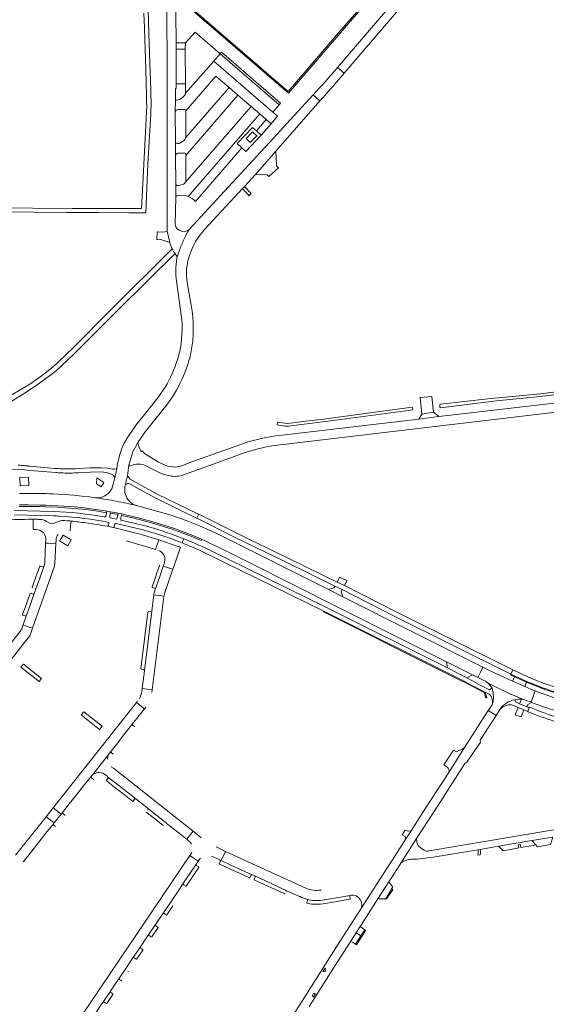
# Model space of a CAD drawing. Header units: metres. Extents: x 166325 to 190320, y 381923 to 404576.
# Tile 41 of 256: x 171835 to 172106, y 383947 to 384455. Entities that reach past the tile are written whole.
import ezdxf

# ---------------------------------------------------------------- set-up
doc = ezdxf.new("R2010")
doc.units = ezdxf.units.M
for name, color, linetype, lineweight in [('B-WE-OG-WATER_BEEK-GV', 8, 'Continuous', 18), ('B-WE-VH-VERHARDING_ASFALT-GV', 8, 'Continuous', 18), ('B-WE-VH-VERHARDING_BETON-GV', 8, 'Continuous', 18), ('B-WE-VH-VERHARDING_BETONSTRAATSTEEN-GV', 8, 'Continuous', 18), ('B-WE-VH-VERHARDING_STRAATBAKSTEEN-GV', 8, 'Continuous', 18)]:
    doc.layers.add(name, color=color, linetype=linetype, lineweight=lineweight)

msp = doc.modelspace()

# ---------------------------------------------------------------- linework, layer by layer
at = {"layer": 'B-WE-OG-WATER_BEEK-GV', "flags": 128}
for points in [[(172051.835, 384256.808), (172051.529, 384256.574), (172051.477, 384256.157), (172051.556, 384255.1), (172051.913, 384254.917), (172080.752, 384258.403), (172101.495, 384260.543), (172122.848, 384262.952), (172125.264, 384263.171), (172125.687, 384263.357), (172125.837, 384264.166), (172125.732, 384264.603), (172125.315, 384264.822), (172118.362, 384263.967), (172103.516, 384262.143), (172076.383, 384259.457)], [(171967.874, 384247.438), (171967.671, 384246.036), (171971.772, 384245.322), (171973.457, 384245.433), (172000.51, 384248.738), (172036.584, 384253.591), (172037.385, 384253.885), (172037.557, 384254.259), (172037.513, 384254.87), (172037.247, 384255.1), (172005.451, 384250.837), (171990.326, 384248.895), (171982.519, 384247.952), (171975.718, 384247.044), (171972.808, 384246.823)]]:
    msp.add_lwpolyline(points, close=True, dxfattribs=at)
at = {"layer": 'B-WE-VH-VERHARDING_ASFALT-GV', "flags": 128}
for points in [[(171998.685, 384430.539), (172002.218, 384427.63), (172050.026, 384483.672), (172065.456, 384501.618), (172061.955, 384504.629), (172048.415, 384488.671), (171998.71, 384430.568), (171998.698, 384430.553)], [(171997.417, 384162.81), (172001.177, 384160.951), (172027.624, 384147.507), (172088.131, 384117.327), (172089.2, 384119.471), (172028.701, 384149.647), (172002.353, 384163.04), (171998.628, 384164.876), (171991.621, 384168.306), (171972.232, 384177.795), (171953.091, 384187.089), (171947.09, 384190.003), (171927.197, 384199.927), (171926.131, 384197.79), (171946.035, 384187.86), (171971.185, 384175.648)]]:
    msp.add_lwpolyline(points, close=True, dxfattribs=at)
for points in [[(171819.801, 384472.322), (171819.675, 384454.565), (171819.561, 384439.73), (171819.435, 384418.408), (171819.331, 384398.261), (171819.212, 384382.07), (171818.954, 384363.989), (171818.791, 384356.142), (171842.144, 384355.907), (171859.12, 384355.76), (171875.315, 384355.657), (171891.134, 384355.578), (171899.806, 384355.535), (171901.004, 384380.808), (171901.883, 384398.004), (171902.383, 384406.414), (171902.483, 384408.678), (171902.559, 384411.028), (171902.386, 384418.306), (171902.245, 384424.197), (171901.946, 384432.649), (171901.443, 384448.237), (171901.046, 384460.476)], [(171898.865, 384458.71), (171899.126, 384451.068), (171899.356, 384445.124), (171899.537, 384439.738), (171899.851, 384430.302), (171900.105, 384422.064), (171900.264, 384416.968), (171900.304, 384413.182), (171900.319, 384410.363), (171900.217, 384407.607), (171899.828, 384400.563), (171898.331, 384370.585), (171897.635, 384357.738), (171880.928, 384357.745), (171861.869, 384357.683), (171820.992, 384358.149)], [(171936.083, 384426.13), (171942.888, 384420.24), (171947.424, 384416.313), (171954.23, 384410.423), (171958.625, 384406.669), (171962.029, 384403.723), (171964.511, 384401.559), (171967.841, 384405.377), (171965.386, 384407.504), (171934.884, 384433.93), (171920.36, 384417.333)], [(171920.497, 384408.338), (171920.497, 384408.122), (171936.083, 384426.13)], [(172002.178, 384427.583), (172002.218, 384427.63), (171998.685, 384430.539)], [(171920.059, 384386.288), (171920.324, 384386.18), (171920.437, 384385.918), (171920.449, 384385.146), (171947.424, 384416.313), (171942.888, 384420.24), (171920.404, 384394.262), (171919.962, 384393.356), (171919.234, 384392.657), (171917.951, 384391.863)], [(171920.057, 384416.357), (171919.684, 384415.938), (171918.756, 384415.093)], [(171956.406, 384375.288), (171966.914, 384387.308), (171989.733, 384413.412), (171986.132, 384416.419), (171976.434, 384405.81), (171972.421, 384401.409), (171967.621, 384396.121), (171942.571, 384369.029), (171922.209, 384346.95)], [(171986.186, 384416.478), (171986.132, 384416.419), (171989.733, 384413.412)], [(171915.107, 384414.218), (171915.101, 384407.447)], [(171916.417, 384364.605), (171920.138, 384364.512), (171921.702, 384364.009), (171958.625, 384406.669), (171954.23, 384410.423), (171920.251, 384371.165)], [(171916.573, 384408.888), (171919.997, 384408.843)], [(171915.599, 384391.438), (171915.313, 384391.772), (171915.232, 384392.205), (171915.216, 384384.969)], [(171916.538, 384386.278), (171920.059, 384386.288)], [(171930.399, 384347.032), (171949.744, 384368.05), (171950.776, 384369.171), (171956.406, 384375.288)], [(171919.364, 384370.398), (171917.101, 384369.683), (171916.512, 384369.592), (171915.921, 384369.664), (171915.538, 384369.908), (171915.313, 384370.302)], [(171915.313, 384370.302), (171915.323, 384363.547)], [(171915.701, 384320.243), (171917.838, 384305.219)], [(171923.206, 384307.891), (171921.223, 384319.633)], [(171889.127, 384213.968), (171889.283, 384214.834), (171890.481, 384219.766), (171891.079, 384225.255), (171893.234, 384232.033), (171895.796, 384237.013), (171899.524, 384242.523), (171908.669, 384253.845)], [(171904.145, 384257.55), (171894.833, 384246.021), (171890.766, 384240.103)], [(171852.83, 384223.589), (171840.115, 384224.689), (171839.837, 384224.725), (171839.558, 384224.76), (171839.279, 384224.794), (171839, 384224.826), (171838.442, 384224.887), (171838.163, 384224.916), (171837.883, 384224.944), (171837.604, 384224.97), (171837.324, 384224.995), (171837.045, 384225.019), (171836.765, 384225.042), (171836.485, 384225.064), (171836.205, 384225.084), (171835.925, 384225.104), (171835.645, 384225.122), (171835.084, 384225.154), (171834.804, 384225.168), (171834.523, 384225.181), (171834.243, 384225.193), (171833.962, 384225.204)], [(171839.981, 384222.551), (171853.445, 384221.425), (171853.664, 384221.407), (171853.782, 384221.398)], [(171854.428, 384223.466), (171854.22, 384223.48), (171854.013, 384223.495)], [(171883.898, 384218.709), (171884.931, 384223.446), (171883.743, 384223.127), (171882.66, 384223.212), (171881.829, 384223.354), (171879.947, 384223.677), (171876.91, 384223.939), (171871.143, 384223.799), (171865.261, 384223.436)], [(171884.931, 384223.446), (171883.898, 384218.709), (171882.685, 384214.148)], [(171864.919, 384221.288), (171871.262, 384221.666), (171876.928, 384221.792), (171879.539, 384221.508), (171882.052, 384220.668)], [(171904.694, 384208.357), (171926.052, 384197.829), (171926.131, 384197.79), (171927.197, 384199.927), (171927.118, 384199.966), (171905.668, 384210.267), (171891.726, 384218.017), (171890.481, 384219.766), (171889.283, 384214.834)], [(171891.829, 384215.417), (171904.694, 384208.357)], [(171834.734, 384204.706), (171836.247, 384204.733), (171839.232, 384204.693), (171845.339, 384204.61), (171848.259, 384204.512), (171854.426, 384204.306), (171860.641, 384203.908), (171867.184, 384203.292), (171870.318, 384202.895), (171874.224, 384202.4), (171879.765, 384201.505), (171881.699, 384201.193), (171884.903, 384200.589), (171885.431, 384200.493), (171885.542, 384200.473), (171886.894, 384200.227), (171887.483, 384200.082), (171889.922, 384199.484)], [(171905.419, 384201.556), (171895.233, 384204.346), (171895.143, 384204.371), (171895.054, 384204.397)], [(171832.165, 384199.567), (171852.215, 384199.068)], [(171852.287, 384201.367), (171832.213, 384201.867)], [(171881.251, 384198.577), (171881.561, 384200.385), (171881.699, 384201.193), (171879.765, 384201.505), (171879.611, 384200.7), (171879.274, 384198.926)], [(171884.524, 384197.407), (171881.63, 384198.053)], [(171895.306, 384194.931), (171887.041, 384196.902), (171887.072, 384198.105), (171887.333, 384199.363), (171887.483, 384200.082), (171886.894, 384200.227), (171885.542, 384200.473), (171885.406, 384199.751), (171885.05, 384197.856)], [(171879.95, 384193.649), (171883.913, 384192.89)], [(171880.869, 384195.701), (171880.579, 384194.14), (171880.561, 384194.046)], [(171883.511, 384193.503), (171883.528, 384193.592), (171883.703, 384194.503)], [(171884.641, 384195.11), (171894.783, 384192.691)], [(171916.929, 384191.711), (171922.437, 384189.609), (171923.214, 384189.312), (171928.67, 384186.98), (171941.174, 384180.977), (171953.503, 384174.716), (172000, 384151.454), (172032.173, 384135.244), (172055.024, 384123.73), (172068.365, 384117.027), (172071.162, 384115.61), (172072.525, 384118.365), (172073.782, 384120.907), (172001.597, 384157.286), (171994.177, 384161.02), (171939.259, 384188.64), (171933.027, 384191.494), (171926.745, 384194.238)], [(171917.304, 384185.611), (171918.603, 384185.099), (171919.452, 384187.238)], [(171919.452, 384187.238), (171918.603, 384185.099)], [(172078.482, 384110.199), (172077.159, 384109.3), (172070.604, 384112.567), (172070.664, 384112.677), (172065.554, 384115.471), (172055.471, 384120.518), (171992.428, 384152.036), (171932.287, 384181.683), (171928.175, 384183.522)], [(171927.222, 384181.429), (171931.289, 384179.532), (171991.75, 384149.837)], [(171991.75, 384149.837), (172063.393, 384113.979), (172068.347, 384111.299), (172074.86, 384107.981), (172077.014, 384106.936)], [(172095.357, 384110.93), (172089.06, 384113.737), (172077.543, 384119.012), (172073.782, 384120.907), (172072.525, 384118.365), (172071.162, 384115.61), (172074.626, 384113.854)], [(172104.638, 384112.834), (172101.112, 384114.256), (172097.31, 384115.79), (172092.578, 384117.938), (172089.2, 384119.471), (172088.131, 384117.327), (172096.413, 384113.564), (172103.784, 384110.591)], [(172095.263, 384104.035), (172096.07, 384103.747), (172096.802, 384103.485), (172097.582, 384103.191), (172098.668, 384102.781), (172099.774, 384105.832), (172100.811, 384108.692), (172098.441, 384109.645), (172095.357, 384110.93)], [(172183.713, 384092.74), (172183.275, 384092.789), (172173.141, 384093.941), (172172.682, 384093.994), (172158.934, 384095.568), (172151.058, 384096.47), (172150.638, 384096.518), (172147.367, 384096.893), (172141.754, 384097.685), (172136.35, 384098.586), (172136.163, 384098.617), (172128.334, 384100.167), (172127.819, 384100.28), (172119.453, 384102.278), (172116.488, 384103.091), (172115.885, 384103.281), (172113.026, 384104.184), (172109.611, 384105.417), (172102.953, 384107.831), (172100.811, 384108.692), (172099.774, 384105.832), (172098.668, 384102.781), (172098.842, 384102.715)], [(172078.542, 384101.545), (172076.571, 384098.472), (172080.585, 384096.048), (172082.533, 384099.066)], [(172088.58, 384101.506), (172090.802, 384100.585), (172091.918, 384100.122), (172094.873, 384098.897), (172096.985, 384098.021), (172097.692, 384100.006)], [(172090.218, 384104.083), (172091.926, 384104.354), (172093.107, 384104.337), (172093.655, 384104.329), (172095.263, 384104.035)], [(172096.437, 384100.491), (172092.659, 384102.006), (172091.924, 384102.411), (172090.667, 384103.102), (172090.218, 384104.083)], [(172101.229, 384098.906), (172097.798, 384100.27), (172097.692, 384100.006), (172096.985, 384098.021), (172096.944, 384097.921), (172100.209, 384096.699)], [(171996.433, 383964.997), (172000, 383970.619), (172005.674, 383979.494), (172008.434, 383983.811), (172010.431, 383986.936), (172011.476, 383988.57), (172018.419, 383999.432), (172018.575, 383999.674), (172018.784, 383999.999), (172019.584, 384001.241), (172025.303, 384010.123), (172026.173, 384011.474), (172026.245, 384011.586), (172030.959, 384018.874), (172031.496, 384019.704), (172039.56, 384032.49), (172052.028, 384051.806), (172064.496, 384071.121), (172065.535, 384071.806), (172072.451, 384082.225), (172072.333, 384083.263), (172080.585, 384096.048), (172076.571, 384098.472), (172064.343, 384079.401), (172056.172, 384066.602), (172055.774, 384065.977), (172044.207, 384048.176), (172036.707, 384036.456), (172034.031, 384032.275), (172027.109, 384021.459), (172023.215, 384015.374), (172022.699, 384014.567), (172014.668, 384002.03), (172010.653, 383995.762), (172000, 383979.185), (171979.783, 383947.447), (171966.133, 383926.018)], [(172056.172, 384066.602), (172064.343, 384079.401), (172062.922, 384078.422), (172061.443, 384077.855), (172060.148, 384077.261), (172058.537, 384078.048), (172053.639, 384070.495), (172055.108, 384069.488)], [(172055.108, 384069.488), (172055.327, 384069.338)], [(171984.205, 383945.723), (171996.433, 383964.997)]]:
    msp.add_lwpolyline(points, dxfattribs=at)
at = {"layer": 'B-WE-VH-VERHARDING_ASFALT-GV'}
for points in [[(171998.685, 384430.539, -0.0121258), (171986.186, 384416.478)], [(171989.733, 384413.412, 0.0102903), (172002.178, 384427.583)], [(171920.36, 384417.333, -0.1434828), (171920.057, 384416.357)], [(171915.598, 384413.711, -0.3515469), (171915.107, 384414.218)], [(171918.756, 384415.093, -0.1683959), (171915.598, 384413.711)], [(171915.101, 384407.447, -0.4150365), (171916.573, 384408.888)], [(171919.997, 384408.843, -0.4089504), (171920.497, 384408.338)], [(171917.951, 384391.863, -0.2615444), (171915.599, 384391.438)], [(171915.216, 384384.969, -0.4101135), (171916.538, 384386.278)], [(171920.251, 384371.165, -0.1403171), (171919.364, 384370.398)], [(171915.323, 384363.547, -0.4191366), (171916.417, 384364.605)], [(171922.209, 384346.95, 0.0265536), (171919.779, 384342.366)], [(171922.39, 384333.457, -0.1189745), (171930.399, 384347.032)], [(171918.701, 384339.86, 0.008091), (171918.1, 384338.493)], [(171919.779, 384342.366, 0.0134768), (171918.701, 384339.86)], [(171918.1, 384338.493, 0.0307892), (171916.098, 384332.784)], [(171915.825, 384331.777, 0.0664121), (171915.701, 384320.243)], [(171916.098, 384332.784, 0.0048761), (171915.825, 384331.777)], [(171921.223, 384319.633, -0.1262339), (171922.39, 384333.457)], [(171917.838, 384305.219, -0.0827233), (171917.695, 384285.551)], [(171923.163, 384283.229, 0.095491), (171923.206, 384307.891)], [(171917.695, 384285.551, -0.1216497), (171904.145, 384257.55)], [(171908.669, 384253.845, 0.1176872), (171923.163, 384283.229)], [(171890.766, 384240.103, 0.0306541), (171888.767, 384236.599)], [(171888.767, 384236.599, 0.0795244), (171884.931, 384223.446)], [(171817.898, 384221.606, -0.0868107), (171839.981, 384222.551)], [(171854.013, 384223.495, -0.0034268), (171852.83, 384223.589)], [(171858.607, 384223.289, -0.0122124), (171854.428, 384223.466)], [(171865.261, 384223.436, -0.0196844), (171858.607, 384223.289)], [(171853.782, 384221.398, 0.0108735), (171857.281, 384221.196)], [(171857.281, 384221.196, 0.0238279), (171864.919, 384221.288)], [(171882.052, 384220.668, -0.153217), (171883.898, 384218.709)], [(171882.685, 384214.148, -0.2848546), (171876.143, 384208.48)], [(171891.219, 384206.801, -0.2321486), (171889.127, 384213.968)], [(171889.283, 384214.834, -0.4599249), (171891.829, 384215.417)], [(171838.467, 384210.616, 0.0040743), (171834.782, 384210.543)], [(171851.83, 384210.407, 0.0138443), (171838.467, 384210.616)], [(171873.779, 384208.445, 0.0228717), (171851.83, 384210.407)], [(171874.258, 384208.397, -0.0167425), (171873.779, 384208.445)], [(171876.143, 384208.48, -0.0578296), (171874.258, 384208.397)], [(171884.71, 384206.605, 0.0068831), (171874.258, 384208.397)], [(171895.054, 384204.397, 0.015095), (171884.71, 384206.605)], [(171895.054, 384204.397, -0.1360889), (171891.219, 384206.801)], [(171852.215, 384199.068, -0.0040401), (171855.179, 384198.932)], [(171878.418, 384198.509, 0.0356626), (171852.287, 384201.367)], [(171855.179, 384198.932, -0.0356214), (171880.869, 384195.701)], [(171879.274, 384198.926, -0.2696154), (171878.418, 384198.509)], [(171881.63, 384198.053, -0.3223064), (171881.251, 384198.577)], [(171885.05, 384197.856, -0.2492154), (171884.524, 384197.407)], [(171926.745, 384194.238, 0.0351775), (171905.419, 384201.556)], [(171880.561, 384194.046, -0.398539), (171879.95, 384193.649)], [(171883.913, 384192.89, -0.4048399), (171883.511, 384193.503)], [(171883.703, 384194.503, -0.4277506), (171884.641, 384195.11)], [(171894.783, 384192.691, -0.0109292), (171900.895, 384191.154)], [(171899.778, 384193.835, 0.0075857), (171895.306, 384194.931)], [(171901.518, 384193.369, 0.0024322), (171899.778, 384193.835)], [(171919.452, 384187.238, 0.0243775), (171901.518, 384193.369)], [(171900.895, 384191.154, -0.0224527), (171917.304, 384185.611)], [(171928.175, 384183.522, 0.0121453), (171919.452, 384187.238)], [(171918.603, 384185.099, -0.0122928), (171927.222, 384181.429)], [(172074.626, 384113.854, -0.0261055), (172075.503, 384113.349)], [(172075.503, 384113.349, -0.0433497), (172076.758, 384112.369)], [(172095.263, 384104.035, -0.0394804), (172075.503, 384113.349)], [(172076.758, 384112.369, -0.0755103), (172078.482, 384110.199)], [(172103.784, 384110.591, 0.0076755), (172114.195, 384107.039)], [(172114.906, 384109.331, -0.007491), (172104.638, 384112.834)], [(172077.014, 384106.936, -0.2956393), (172078.542, 384101.545)], [(172078.482, 384110.199, -0.1606197), (172078.542, 384101.545)], [(172090.218, 384104.083, 0.2042062), (172082.533, 384099.066)], [(172082.533, 384099.066, -0.2324931), (172088.58, 384101.506)], [(172097.692, 384100.006, -0.0023477), (172096.437, 384100.491)], [(172098.842, 384102.715, 0.0223623), (172118.424, 384096.351)], [(172100.209, 384096.699, 0.043435), (172128.989, 384088.139)], [(172127.02, 384090.989, -0.0398173), (172101.229, 384098.906)], [(172055.327, 384069.338, -0.3650763), (172056.172, 384066.602)], [(171991.332, 383963.74, -0.4174341), (171991.284, 383963.946)], [(171992.179, 383965.391, -0.4144641), (171992.386, 383965.439)], [(171986.396, 383950.672, -0.4132746), (171986.188, 383950.628)], [(171987.278, 383952.305, -0.4132746), (171987.322, 383952.097)]]:
    msp.add_lwpolyline(points, format="xyb", dxfattribs=at)
at = {"layer": 'B-WE-VH-VERHARDING_BETON-GV', "flags": 128}
for points in [[(172043.976, 384499.465), (171989.246, 384546.564), (171918.765, 384464.418), (171973.468, 384417.404)], [(171919.603, 384464.491), (171989.328, 384545.703), (172043.148, 384499.435), (172018.262, 384470.462), (172013.651, 384465.069), (172002.952, 384452.598), (171998.305, 384447.238), (171973.397, 384418.23)], [(171949.395, 384389.126), (171951.428, 384387.215), (171959.3, 384395.583), (171956.921, 384397.821), (171954.959, 384399.667), (171947.087, 384391.298)], [(171953.789, 384391.87), (171951.59, 384393.94), (171954.879, 384397.436), (171957.078, 384395.366)], [(171834.979, 384214.535), (171839.473, 384214.657), (171839.356, 384218.982), (171834.862, 384218.86)], [(171874.421, 384215.553), (171876.885, 384214), (171878.296, 384216.24), (171874.675, 384218.629)], [(171855.368, 384186.043), (171855.416, 384185.991), (171855.442, 384185.963), (171859.649, 384183.565), (171861.451, 384186.62), (171857.168, 384189.094)]]:
    msp.add_lwpolyline(points, close=True, dxfattribs=at)
for points in [[(171992.179, 383965.391), (171991.284, 383963.946)], [(171986.396, 383950.672), (171987.322, 383952.097)]]:
    msp.add_lwpolyline(points, dxfattribs=at)
at = {"layer": 'B-WE-VH-VERHARDING_BETON-GV'}
for points in [[(171991.332, 383963.74, 0.849699), (171992.386, 383965.439)], [(171987.278, 383952.305, 0.8495286), (171986.188, 383950.628)]]:
    msp.add_lwpolyline(points, format="xyb", dxfattribs=at)
at = {"layer": 'B-WE-VH-VERHARDING_BETONSTRAATSTEEN-GV', "flags": 128}
for points in [[(171915.518, 384440.11), (171915.505, 384443.295), (171915.443, 384458.3), (171915.417, 384464.75), (171915.353, 384480.087), (171915.308, 384491.058), (171915.208, 384511.293), (171915.181, 384516.82), (171915.079, 384537.359), (171915.096, 384539.165), (171914.982, 384539.165), (171910.615, 384539.164), (171910.622, 384500), (171910.666, 384488.842), (171910.68, 384485.08), (171910.708, 384477.991), (171910.725, 384473.711), (171910.948, 384416.548), (171910.85, 384346.099), (171912.193, 384340.274)], [(171915.1, 384349.892), (171915.323, 384363.525), (171915.323, 384363.547), (171915.313, 384370.302), (171915.216, 384384.969), (171915.232, 384392.205), (171915.101, 384407.447), (171915.107, 384414.218), (171915.131, 384416.5), (171915.167, 384419.687), (171915.602, 384419.669), (171915.592, 384422.127), (171915.518, 384440.11)], [(171920.36, 384417.333), (171920.333, 384422.144), (171915.592, 384422.127), (171915.602, 384419.669), (171915.167, 384419.687), (171915.131, 384416.5), (171915.107, 384414.218)], [(171918.756, 384415.093), (171919.684, 384415.938)], [(171919.684, 384415.938), (171920.057, 384416.357)], [(171920.251, 384371.165), (171954.23, 384410.423), (171947.424, 384416.313), (171920.449, 384385.146), (171920.546, 384378.725), (171920.54, 384371.828)], [(171925.442, 384361.451), (171949.395, 384389.126), (171947.087, 384391.298), (171954.959, 384399.667), (171956.921, 384397.821), (171962.029, 384403.723), (171958.625, 384406.669), (171921.702, 384364.009)], [(172158.942, 384262.918), (172157.897, 384262.796), (172155.121, 384262.473), (172142.122, 384260.961), (172141.032, 384260.834), (172136.017, 384260.251), (172131.561, 384259.733), (172050.964, 384250.356), (172040.667, 384249.022), (171970.257, 384240.806)], [(171964.851, 384235.253), (172159.397, 384258.248)], [(171953.191, 384237.492), (171923.056, 384226.697), (171918.439, 384224.807), (171915.258, 384224.228), (171911.017, 384224.732), (171906.394, 384226.801), (171899.243, 384231.329), (171897.942, 384232.627), (171897.532, 384232.191), (171896.223, 384234.828), (171895.796, 384237.013), (171893.234, 384232.033), (171891.079, 384225.255), (171891.464, 384225.217), (171891.687, 384224.673), (171893.342, 384225.33)], [(171920.383, 384220.611), (171945.028, 384229.548), (171950.583, 384231.552)], [(171899.485, 384225.118), (171908.11, 384220.749), (171910.937, 384220.019), (171913.091, 384219.588)], [(171834.58, 384203.901), (171836.093, 384203.928), (171839.078, 384203.888), (171845.185, 384203.805), (171848.105, 384203.707), (171854.272, 384203.501), (171860.487, 384203.103), (171867.03, 384202.487), (171870.164, 384202.09), (171874.07, 384201.595), (171879.611, 384200.7), (171879.765, 384201.505), (171874.224, 384202.4), (171870.318, 384202.895), (171867.184, 384203.292), (171860.641, 384203.908), (171854.426, 384204.306), (171848.259, 384204.512), (171845.339, 384204.61), (171839.232, 384204.693), (171836.247, 384204.733), (171834.734, 384204.706)], [(171842.818, 384197.276), (171842.25, 384197.278), (171841.681, 384197.279), (171841.693, 384194.934), (171841.707, 384191.991), (171841.981, 384191.989), (171842.254, 384191.986), (171842.772, 384191.981), (171843.29, 384191.974)], [(171841.707, 384191.991), (171841.693, 384194.934), (171841.681, 384197.279)], [(171889.922, 384199.484), (171887.483, 384200.082), (171887.333, 384199.363), (171889.772, 384198.765)], [(171861.078, 384193.965), (171861.32, 384196.345), (171860.634, 384196.414)], [(171861.32, 384196.345), (171861.078, 384193.965), (171860.787, 384191.095)], [(171860.787, 384191.095), (171861.078, 384193.965)], [(171848.289, 384186.727), (171848.212, 384185.041), (171848.21, 384184.987), (171849.613, 384184.915), (171853.464, 384184.719), (171853.554, 384186.6)], [(171903.833, 384182.061), (171904.363, 384181.892), (171904.893, 384181.721), (171906.545, 384186.677), (171905.826, 384186.92)], [(171917.758, 384182.888), (171916.478, 384183.318), (171906.545, 384186.677), (171904.893, 384181.721), (171904.987, 384181.69)], [(171916.779, 384190.992), (171922.287, 384188.89), (171923.064, 384188.593), (171928.407, 384186.355)], [(171928.407, 384186.355), (171928.67, 384186.98), (171923.214, 384189.312), (171922.437, 384189.609), (171916.929, 384191.711)], [(171836.552, 384142.759), (171838.716, 384142.01), (171841.491, 384141.05), (171852.762, 384173.107), (171852.981, 384174.631), (171853.464, 384184.719), (171849.613, 384184.915), (171848.21, 384184.987), (171847.768, 384175.28)], [(171909.464, 384174.835), (171908.946, 384173.349), (171908.876, 384173.144), (171913.856, 384171.479), (171914.32, 384172.836), (171917.758, 384182.888)], [(171847.224, 384172.836), (171845.127, 384166.892), (171842.984, 384160.859), (171842.973, 384160.828), (171842.308, 384158.926), (171840.171, 384152.931), (171837.993, 384146.818), (171837.982, 384146.786), (171836.552, 384142.759)], [(171845.155, 384173.034), (171843.22, 384167.569), (171841.285, 384162.104), (171841.281, 384162.056)], [(171842.984, 384160.859), (171845.127, 384166.892), (171847.224, 384172.836)], [(171846.686, 384172.702), (171845.43, 384173.152)], [(171847.291, 384172.983), (171847.273, 384172.933)], [(171906.858, 384173.33), (171905.777, 384170.162), (171904.99, 384167.854), (171903.122, 384162.378)], [(171904.786, 384161.101), (171906.863, 384167.218), (171908.876, 384173.144), (171908.946, 384173.349)], [(171903.242, 384162.101), (171904.487, 384161.687)], [(171840.204, 384159.017), (171838.248, 384153.629), (171836.231, 384148.073)], [(171837.993, 384146.818), (171840.171, 384152.931), (171842.308, 384158.926)], [(171841.711, 384158.681), (171840.439, 384159.123)], [(171836.231, 384148.073), (171836.316, 384148.061), (171836.31, 384148.03)], [(171836.438, 384147.801), (171837.731, 384147.368)], [(171900.913, 384149.403), (171897.269, 384120.045)], [(171899.186, 384119.18), (171902.954, 384149.809)], [(171902.432, 384149.418), (171901.125, 384149.587)], [(171839.908, 384136.874), (171840.209, 384137.405), (171841.491, 384141.05), (171838.716, 384142.01), (171836.552, 384142.759), (171835.833, 384140.738)], [(171834.957, 384139.14), (171797.126, 384091.356), (171796.866, 384091.028), (171801.036, 384087.737), (171839.908, 384136.874)], [(171897.427, 384119.854), (171898.862, 384119.568)], [(172103.784, 384110.591), (172096.413, 384113.564), (172088.131, 384117.327), (172087.964, 384116.952), (172090.03, 384116)], [(172090.03, 384116), (172096.263, 384113.193), (172100.072, 384111.657), (172103.642, 384110.217)], [(171903.052, 384107.822), (171903.234, 384109.3), (171897.993, 384109.867), (171897.82, 384108.519)], [(171881.231, 384076.663), (171881.273, 384076.716), (171881.316, 384076.768), (171885.368, 384081.896), (171887.224, 384084.245), (171889.093, 384086.61), (171889.805, 384087.511), (171893.057, 384091.626), (171899.268, 384099.489), (171895.051, 384102.635), (171852.01, 384048.248), (171856.131, 384044.992), (171856.303, 384045.21), (171856.326, 384045.24), (171860.391, 384050.366), (171864.063, 384054.998), (171867.713, 384059.601), (171871.642, 384064.556)], [(171895.673, 384103.421), (171895.051, 384102.635)], [(171895.051, 384102.635), (171899.268, 384099.489), (171899.914, 384100.307)], [(171893.057, 384091.626), (171889.805, 384087.511), (171889.093, 384086.61), (171887.224, 384084.245), (171885.368, 384081.896), (171881.316, 384076.768)], [(171894.195, 384090.148), (171894.099, 384090.225), (171893.134, 384090.999)], [(171872.753, 384065.613), (171880.702, 384075.844)], [(171882.038, 384076.82), (171883.05, 384076.024)], [(171879.186, 384065.136), (171879.876, 384064.592), (171880.366, 384064.206), (171881.025, 384063.687), (171885.883, 384059.859), (171889.887, 384056.704), (171894.679, 384052.921)], [(171883.137, 384068.705), (171882.083, 384069.538)], [(171910.441, 384040.453), (171917.007, 384035.255), (171917.138, 384035.152), (171918.506, 384034.069), (171920.965, 384032.122), (171924.241, 384036.219), (171918.604, 384040.674), (171883.137, 384068.705)], [(171871.642, 384064.556), (171867.713, 384059.601), (171864.063, 384054.998), (171860.391, 384050.366), (171856.326, 384045.24)], [(171872.765, 384063.067), (171872.539, 384063.248), (171871.785, 384063.855)], [(171885.883, 384059.859), (171881.025, 384063.687), (171880.366, 384064.206), (171880.423, 384064.104), (171880.463, 384063.994), (171880.468, 384063.872), (171880.447, 384063.762), (171880.374, 384063.637), (171879.535, 384062.569), (171879.491, 384062.486), (171879.485, 384062.404), (171879.513, 384062.342), (171880.278, 384061.735), (171884.639, 384058.286), (171888.637, 384055.124), (171892.986, 384051.685)], [(171894.679, 384052.921), (171889.887, 384056.704), (171885.883, 384059.859)], [(171893.267, 384051.718), (171894.115, 384052.803)], [(171894.751, 384052.872), (171898.658, 384049.782), (171900.821, 384048.071), (171905.617, 384044.273), (171910.398, 384040.487)], [(171857, 384045.286), (171858.02, 384044.478)], [(171900.066, 384046.125), (171904.379, 384042.71), (171908.692, 384039.296)], [(171910.398, 384040.487), (171905.617, 384044.273), (171900.821, 384048.071)], [(172166.091, 384047.019), (172154.044, 384044.533), (172140.008, 384041.89), (172046.132, 384026.023)], [(171836.599, 384020.355), (171836.974, 384020.824), (171841.006, 384025.904), (171844.672, 384030.522), (171848.338, 384035.141), (171852.259, 384040.081), (171852.289, 384040.12), (171852.582, 384040.492), (171848.397, 384043.683), (171832.686, 384023.83)], [(171852.259, 384040.081), (171848.338, 384035.141), (171844.672, 384030.522), (171841.006, 384025.904), (171836.974, 384020.824)], [(171853.367, 384038.6), (171852.355, 384039.416)], [(171928.474, 384032.873), (171924.241, 384036.219), (171920.965, 384032.122), (171921.979, 384031.319)], [(172039.64, 384030.89), (172039.56, 384032.49), (172031.496, 384019.704), (172032.229, 384020.368)], [(172036.521, 384021.699), (172039.819, 384021.826), (172048.187, 384022.745), (172071.275, 384026.668), (172072.329, 384026.848), (172081.754, 384028.449), (172083.989, 384028.829), (172088.651, 384029.621), (172093.951, 384030.522), (172099.048, 384031.388), (172109.786, 384033.213)], [(171923.06, 384024.335), (171922.568, 384023.607), (171924.324, 384022.422), (171926.897, 384020.686), (171927.514, 384021.604)], [(171940.993, 384025.818), (171936.094, 384028.068)], [(171938.136, 384021.348), (171938.796, 384021.045), (171940.993, 384025.818)], [(171982.374, 384006.811), (171940.993, 384025.818), (171938.796, 384021.045), (171943.753, 384018.771), (171949.115, 384016.31), (171954.76, 384013.719), (171955.348, 384013.449), (171956.066, 384013.117), (171961.691, 384010.537), (171967.051, 384008.079), (171972.662, 384005.505), (171972.693, 384005.491), (171975.007, 384004.433), (171977.585, 384003.254), (171979.274, 384002.482), (171980.205, 384002.057)], [(172043.52, 384026.371), (172042.014, 384027.286), (172040.7, 384028.461)], [(171897.092, 383976.526), (171897.12, 383976.568), (171900.096, 383980.992), (171900.93, 383982.229), (171904.856, 383988.022), (171907.823, 383992.427), (171908.598, 383993.577), (171912.555, 383999.375), (171917.617, 384006.88), (171918.137, 384007.652), (171918.679, 384008.455), (171918.703, 384008.491), (171922.262, 384013.789), (171925.913, 384019.222), (171926.834, 384020.592), (171926.897, 384020.686), (171924.324, 384022.422), (171922.568, 384023.607), (171853.611, 383921.51)], [(171925.913, 384019.222), (171922.262, 384013.789), (171918.703, 384008.491)], [(171933.711, 384023.36), (171936.575, 384022.058), (171938.067, 384021.38)], [(171938.337, 384020.719), (171937.834, 384019.603), (171937.799, 384019.526)], [(171937.898, 384019.275), (171942.923, 384016.965), (171948.283, 384014.501), (171953.358, 384012.168)], [(171943.753, 384018.771), (171938.796, 384021.045), (171938.136, 384021.348)], [(171920.723, 384007.926), (171923.921, 384012.671), (171927.207, 384017.539)], [(171927.147, 384017.809), (171926.057, 384018.53)], [(171954.76, 384013.719), (171949.115, 384016.31), (171943.753, 384018.771)], [(172010.653, 383995.762), (172014.668, 384002.03), (172022.699, 384014.567)], [(171953.614, 384012.27), (171954.167, 384013.474)], [(171956.267, 384012.488), (171955.83, 384011.519), (171955.73, 384011.298)], [(171955.822, 384011.037), (171960.862, 384008.727), (171966.221, 384006.27), (171971.231, 384003.973)], [(171961.691, 384010.537), (171956.066, 384013.117)], [(171972.662, 384005.505), (171967.051, 384008.079), (171961.691, 384010.537)], [(171919.367, 384008.59), (171920.443, 384007.871)], [(171912.555, 383999.375), (171908.598, 383993.577)], [(171983.081, 384001.059), (171983.187, 384000.975), (171983.243, 384000.842), (171983.231, 384000.694), (171982.88, 383999.2), (171982.917, 383999.087), (171983.02, 383998.996), (171983.668, 383998.872), (171984.575, 383998.736), (171985.5, 383998.625), (171986.39, 383998.562), (171987.269, 383998.524), (171988.134, 383998.528), (171989.099, 383998.55), (171989.994, 383998.626), (171991.113, 383998.719), (171992.59, 383998.954), (172005.138, 384001.13), (172005.261, 384001.188), (172005.331, 384001.264), (172005.375, 384001.393), (172005.371, 384001.512), (172005.137, 384002.857), (172005.154, 384002.94), (172005.21, 384003.042), (172005.325, 384003.096)], [(171990.923, 384000.622), (171997.145, 384001.688), (172003.275, 384002.738), (172005.325, 384003.096), (172005.746, 384003.169)], [(172005.325, 384003.096), (172003.275, 384002.738), (171997.145, 384001.688), (171990.923, 384000.622)], [(171909.287, 383993.707), (171910.372, 383992.97)], [(171910.653, 383993.024), (171913.801, 383997.67)], [(171904.856, 383988.022), (171900.93, 383982.229)], [(171902.988, 383981.695), (171906.225, 383986.474)], [(171906.225, 383986.474), (171905.798, 383986.777), (171904.987, 383987.335)], [(171901.639, 383982.366), (171902.708, 383981.64)], [(171870.267, 383936.788), (171874.068, 383942.46), (171875.493, 383944.577), (171877.04, 383946.873), (171877.675, 383947.816), (171881.616, 383953.596), (171884.614, 383958.032), (171885.59, 383959.477), (171885.614, 383959.511), (171885.636, 383959.544), (171889.499, 383965.291), (171892.514, 383969.768), (171893.203, 383970.791), (171893.715, 383971.547), (171897.092, 383976.526)], [(171897.092, 383976.526), (171893.715, 383971.547), (171893.203, 383970.791)], [(171895.252, 383970.237), (171896.804, 383972.532), (171898.387, 383974.872)], [(171898.334, 383975.153), (171897.257, 383975.885)], [(171893.894, 383970.92), (171894.97, 383970.183)], [(171895.168, 383970.166), (171895.215, 383970.195)], [(171889.499, 383965.291), (171885.636, 383959.544)], [(171886.289, 383959.628), (171887.366, 383958.908)], [(171881.616, 383953.596), (171877.675, 383947.816)], [(171882.831, 383952.177), (171881.75, 383952.906)], [(171878.367, 383947.948), (171879.44, 383947.215)], [(171879.72, 383947.268), (171882.884, 383951.895)]]:
    msp.add_lwpolyline(points, dxfattribs=at)
for points in [[(171934.884, 384433.93), (171938.162, 384437.676), (171925.377, 384448.78), (171920.355, 384443.308), (171920.232, 384440.113), (171920.333, 384422.144), (171920.36, 384417.333)], [(171915.505, 384443.295), (171915.518, 384440.11), (171920.232, 384440.113), (171920.355, 384443.308)], [(171965.386, 384407.504), (171968.652, 384411.26), (171938.162, 384437.676), (171934.884, 384433.93)], [(171938.162, 384437.676), (171968.652, 384411.26), (171969.374, 384412.092), (171938.901, 384438.528)], [(171920.404, 384394.262), (171942.888, 384420.24), (171936.083, 384426.13), (171920.497, 384408.122), (171920.504, 384394.807)], [(171956.921, 384397.821), (171959.3, 384395.583), (171964.511, 384401.559), (171962.029, 384403.723)], [(171963.402, 384374.274), (171968.242, 384378.827), (171967.256, 384379.875), (171966.914, 384387.308), (171956.406, 384375.288), (171962.564, 384375.107)], [(171950.776, 384369.171), (171949.744, 384368.05), (171952.649, 384364.842), (171953.093, 384364.352), (171954.192, 384365.555), (171953.861, 384365.905)], [(171905.523, 384341.743), (171905.929, 384341.795), (171907.042, 384341.937), (171912.193, 384340.274), (171910.85, 384346.099), (171909.701, 384345.78), (171907.165, 384345.628), (171905.915, 384345.748), (171905.758, 384345.763)], [(172042.198, 384251.599), (172048.344, 384252.522), (172047.349, 384260.738), (172041.393, 384260.141)], [(171885.406, 384199.751), (171885.542, 384200.473), (171885.431, 384200.493), (171884.903, 384200.589), (171881.699, 384201.193), (171881.561, 384200.385), (171884.767, 384199.867), (171885.295, 384199.771)], [(171913.856, 384171.479), (171908.876, 384173.144), (171906.863, 384167.218), (171904.786, 384161.101), (171904.242, 384159.399), (171904.048, 384158.42), (171904.032, 384158.295), (171909.221, 384157.63), (171909.437, 384158.477), (171909.736, 384159.436)], [(171998.628, 384164.876), (172002.353, 384163.04), (172003.527, 384165.604), (171999.859, 384167.48)], [(171994.177, 384161.02), (172001.597, 384157.286), (172000.739, 384159.902), (172001.177, 384160.951), (171997.417, 384162.81), (171996.808, 384161.86)], [(171909.188, 384157.503), (171909.221, 384157.63), (171904.032, 384158.295), (171902.954, 384149.809), (171899.186, 384119.18), (171899.183, 384119.147), (171899.178, 384119.114), (171897.993, 384109.867), (171903.234, 384109.3)], [(172049.496, 384120.455), (172063.184, 384113.611), (172063.248, 384113.704), (172074.379, 384107.807), (172075.362, 384104.932), (172075.88, 384105.225), (172074.86, 384107.981), (172068.347, 384111.299), (172063.393, 384113.979), (171991.75, 384149.837), (171991.577, 384149.416)], [(171836.694, 384122.549), (171835.369, 384120.915), (171844.824, 384113.448), (171846.142, 384115.089)], [(172055.471, 384120.518), (172065.554, 384115.471), (172068.347, 384117.017), (172068.365, 384117.027), (172055.024, 384123.73)], [(172095.357, 384110.93), (172096.263, 384113.193), (172090.03, 384116), (172089.06, 384113.737)], [(172092.659, 384102.006), (172096.437, 384100.491), (172096.937, 384101.67), (172098.842, 384102.715), (172098.668, 384102.781), (172097.582, 384103.191), (172096.802, 384103.485), (172096.07, 384103.747), (172095.263, 384104.035), (172093.655, 384104.329), (172093.569, 384104.128)], [(171866.579, 384096.268), (171876.024, 384088.809), (171877.345, 384090.472), (171867.897, 384097.923)], [(172090.426, 384096.366), (172093.467, 384095.269), (172094.873, 384098.897), (172091.918, 384100.122)], [(171856.131, 384044.992), (171852.01, 384048.248), (171848.397, 384043.683), (171852.582, 384040.492)], [(172034.031, 384032.275), (172036.707, 384036.456), (172035.255, 384036.186), (172033.698, 384036.833), (172032.127, 384034.432), (172033.644, 384033.475)], [(172093.262, 384027.78), (172099.738, 384028.913), (172101.129, 384029.157), (172099.048, 384031.388), (172093.951, 384030.522), (172088.651, 384029.621), (172083.989, 384028.829), (172081.754, 384028.449), (172084.206, 384026.045), (172089.672, 384027.151), (172092.263, 384027.605), (172091.947, 384029.118), (172092.974, 384029.293)], [(172109.786, 384033.213), (172099.048, 384031.388), (172101.129, 384029.157), (172102.013, 384028.209), (172108.618, 384029.414)], [(172023.631, 384001.337), (172023.835, 384001.193), (172027.231, 384006.021), (172026.839, 384006.612)], [(172011.259, 383981.925), (172010.807, 383982.227), (172008.086, 383977.9), (172008.552, 383977.579)]]:
    msp.add_lwpolyline(points, close=True, dxfattribs=at)
at = {"layer": 'B-WE-VH-VERHARDING_BETONSTRAATSTEEN-GV'}
for points in [[(171920.54, 384371.828, -0.0860579), (171920.251, 384371.165)], [(171921.702, 384364.009, -0.1063903), (171925.442, 384361.451)], [(171917.025, 384346.541, -0.2702127), (171915.1, 384349.892)], [(171922.209, 384346.95, -0.3088301), (171917.025, 384346.541)], [(171912.193, 384340.274, 0.0308922), (171913.556, 384337.006)], [(171914.957, 384334.481, 0.016953), (171916.098, 384332.784)], [(171970.257, 384240.806, 0.0381979), (171953.191, 384237.492)], [(171950.583, 384231.552, -0.0309017), (171964.851, 384235.253)], [(171893.342, 384225.33, -0.1761335), (171899.485, 384225.118)], [(171913.091, 384219.588, 0.1381103), (171920.383, 384220.611)], [(171839.195, 384197.268, 0.0136231), (171825.248, 384196.758)], [(171841.681, 384197.279, 0.0020112), (171839.195, 384197.268)], [(171845.114, 384197.254, 0.001742), (171842.818, 384197.276)], [(171848.706, 384196.116, 0.1564548), (171845.114, 384197.254)], [(171889.772, 384198.765, -0.0268482), (171916.779, 384190.992)], [(171916.929, 384191.711, 0.0268482), (171889.922, 384199.484)], [(171843.29, 384191.974, -0.2201951), (171847.074, 384190.305)], [(171853.876, 384195.744, -0.2878272), (171848.706, 384196.116)], [(171859.359, 384196.536, 0.1674369), (171853.876, 384195.744)], [(171860.634, 384196.414, 0.0016288), (171859.359, 384196.536)], [(171869.013, 384195.428, 0.0087247), (171861.32, 384196.345)], [(171879.95, 384193.649, 0.0125367), (171869.013, 384195.428)], [(171905.826, 384186.92, 0.0219074), (171883.913, 384192.89)], [(171847.398, 384189.895, -0.172092), (171848.289, 384186.727)], [(171853.554, 384186.6, -0.1599106), (171854.646, 384189.465)], [(171889.855, 384186.076, -0.0143848), (171903.833, 384182.061)], [(171906.391, 384181.231, -0.3730321), (171909.585, 384175.279)], [(171845.43, 384173.152, 0.4146557), (171845.155, 384173.034)], [(171847.224, 384172.836, -0.3490833), (171846.686, 384172.702)], [(171847.273, 384172.933, -0.0699421), (171847.224, 384172.836)], [(171847.717, 384174.76, -0.0529575), (171847.291, 384172.983)], [(171847.768, 384175.28, -0.0133333), (171847.717, 384174.76)], [(171907.124, 384173.453, 0.4459023), (171906.858, 384173.33)], [(171909.585, 384175.279, -0.0200116), (171909.464, 384174.835)], [(171841.281, 384162.056, 0.2918459), (171841.413, 384161.863)], [(171842.694, 384161.402, -0.4193022), (171842.984, 384160.859)], [(171903.122, 384162.378, 0.425836), (171903.242, 384162.101)], [(171904.644, 384161.586, -0.2723611), (171904.786, 384161.101)], [(171842.308, 384158.926, -0.4273427), (171841.711, 384158.681)], [(171836.31, 384148.03, 0.3224705), (171836.438, 384147.801)], [(171837.731, 384147.368, -0.3935086), (171837.993, 384146.818)], [(171835.833, 384140.738, -0.0672669), (171834.957, 384139.14)], [(171898.862, 384119.568, -0.3819663), (171899.186, 384119.18)], [(171897.82, 384108.519, -0.104661), (171896.407, 384104.477)], [(172103.642, 384110.217, 0.0076879), (172114.076, 384106.657)], [(171893.134, 384090.999, -0.407026), (171893.057, 384091.626)], [(171880.144, 384073.794, -0.1064232), (171880.702, 384075.844)], [(171880.702, 384075.844, -0.0475131), (171881.231, 384076.663)], [(171881.316, 384076.768, -0.3217391), (171881.95, 384076.874)], [(171881.95, 384076.874, -0.0431526), (171882.038, 384076.82)], [(171883.299, 384076.025, 0.0731755), (171883.323, 384076.055)], [(171880.137, 384073.48, -0.0159157), (171880.144, 384073.794)], [(171871.642, 384064.556, -0.0710351), (171872.753, 384065.613)], [(171872.753, 384065.613, -0.3561224), (171879.186, 384065.136)], [(171871.785, 384063.855, -0.2689499), (171871.561, 384064.31)], [(171871.561, 384064.31, -0.1331021), (171871.642, 384064.556)], [(171872.803, 384062.778, 0.3740623), (171872.765, 384063.067)], [(171892.986, 384051.685, 0.4160674), (171893.267, 384051.718)], [(171894.115, 384052.803, -0.3512683), (171894.679, 384052.921)], [(171856.326, 384045.24, -0.418474), (171857, 384045.286)], [(171858.02, 384044.478, 0.4664062), (171858.301, 384044.509)], [(171900.821, 384048.071, -0.4195132), (171900.87, 384047.444)], [(171852.355, 384039.416, -0.4030738), (171852.259, 384040.081)], [(171908.769, 384039.252, 0.2182961), (171908.925, 384039.278)], [(171908.925, 384039.278, 0.1009999), (171908.97, 384039.322)], [(171910.398, 384040.487, -0.0399362), (171910.441, 384040.453)], [(171921.979, 384031.319, -0.1094684), (171923.401, 384029.57)], [(172039.823, 384029.973, -0.0557883), (172039.64, 384030.89)], [(172040.7, 384028.461, -0.107648), (172039.823, 384029.973)], [(171923.601, 384025.371, -0.0566291), (171923.06, 384024.335)], [(172046.132, 384026.023, -0.1615508), (172043.52, 384026.371)], [(171926.057, 384018.53, -0.3928905), (171925.913, 384019.222)], [(171927.514, 384021.604, -0.0502111), (171928.136, 384022.357)], [(171937.799, 384019.526, 0.4507851), (171937.898, 384019.275)], [(171938.067, 384021.38, -0.0293864), (171938.136, 384021.348)], [(171938.136, 384021.348, -0.2722354), (171938.384, 384020.923)], [(171938.384, 384020.923, -0.1134981), (171938.337, 384020.719)], [(172032.229, 384020.368, -0.0696047), (172034.327, 384021.344)], [(172034.327, 384021.344, -0.0670163), (172036.521, 384021.699)], [(171927.207, 384017.539, 0.3333333), (171927.147, 384017.809)], [(171953.358, 384012.168, 0.3994322), (171953.614, 384012.27)], [(171954.167, 384013.474, -0.3899786), (171954.76, 384013.719)], [(171955.73, 384011.298, 0.3994674), (171955.822, 384011.037)], [(171956.066, 384013.117, -0.2722354), (171956.314, 384012.692)], [(171956.314, 384012.692, -0.1134981), (171956.267, 384012.488)], [(171918.703, 384008.491, -0.2664014), (171919.172, 384008.668)], [(171919.172, 384008.668, -0.1043345), (171919.367, 384008.59)], [(171920.443, 384007.871, 0.4103177), (171920.723, 384007.926)], [(171971.231, 384003.973, 0.4437212), (171971.508, 384004.066)], [(171972.096, 384005.275, -0.4024266), (171972.662, 384005.505)], [(171990.305, 384005.823, -0.1417375), (171982.374, 384006.811)], [(171980.205, 384002.057, 0.0388498), (171983.081, 384001.059)], [(171983.081, 384001.059, 0.1007266), (171990.923, 384000.622)], [(172005.746, 384003.169, -0.6292183), (172010.653, 383995.762)], [(171908.598, 383993.577, -0.4120372), (171909.287, 383993.707)], [(171910.372, 383992.97, 0.4201428), (171910.653, 383993.024)], [(171904.987, 383987.335, -0.3897521), (171904.856, 383988.022)], [(171900.93, 383982.229, -0.3992368), (171901.639, 383982.366)], [(171902.708, 383981.64, 0.4171978), (171902.988, 383981.695)], [(171897.257, 383975.885, -0.1833448), (171897.053, 383976.178)], [(171898.387, 383974.872, 0.4088072), (171898.334, 383975.153)], [(171893.203, 383970.791, -0.4151892), (171893.894, 383970.92)], [(171894.97, 383970.183, 0.2574136), (171895.168, 383970.166)], [(171895.215, 383970.195, 0.0638413), (171895.252, 383970.237)], [(171889.497, 383964.74, -0.2431978), (171889.499, 383965.291)], [(171890.768, 383963.596, 0.416437), (171890.713, 383963.877)], [(171885.636, 383959.544, -0.1894398), (171885.96, 383959.709)], [(171885.96, 383959.709, -0.1725246), (171886.289, 383959.628)], [(171887.366, 383958.908, 0.2467769), (171887.552, 383958.888)], [(171881.75, 383952.906, -0.4146171), (171881.616, 383953.596)], [(171877.675, 383947.816, -0.4014612), (171878.367, 383947.948)], [(171882.884, 383951.895, 0.4149005), (171882.831, 383952.177)], [(171879.44, 383947.215, 0.4177617), (171879.72, 383947.268)]]:
    msp.add_lwpolyline(points, format="xyb", dxfattribs=at)
at = {"layer": 'B-WE-VH-VERHARDING_STRAATBAKSTEEN-GV', "flags": 128}
for points in [[(171802.241, 384244.596), (171803.721, 384242.121), (171829.825, 384257.695), (171837.646, 384262.655), (171845.007, 384267.547), (171850.946, 384271.825), (171853.77, 384274.175), (171856.516, 384276.614), (171862.994, 384282.807), (171869.282, 384289.045), (171885.725, 384305.698), (171914.957, 384334.481)], [(171913.556, 384337.006), (171881.011, 384304.6), (171863.418, 384286.937)], [(171847.878, 384272.657), (171844.022, 384269.769), (171840.018, 384267.091), (171828.311, 384260.183), (171802.241, 384244.596)]]:
    msp.add_lwpolyline(points, dxfattribs=at)
at = {"layer": 'B-WE-VH-VERHARDING_STRAATBAKSTEEN-GV'}
for points in [[(171914.957, 384334.481, -0.0249579), (171913.556, 384337.006)], [(171863.418, 384286.937, -0.0326638), (171847.878, 384272.657)]]:
    msp.add_lwpolyline(points, format="xyb", dxfattribs=at)
at = {"layer": 'B-WE-VH-VERHARDING_STRAATBAKSTEEN-GV', "flags": 128}
for points in [[(172048.344, 384252.522), (172042.198, 384251.599), (172040.667, 384249.022), (172050.964, 384250.356)], [(172072.506, 384025.57), (172072.461, 384026), (172072.329, 384026.848), (172071.275, 384026.668), (172071.351, 384026.229), (172071.392, 384025.846), (172071.414, 384025.483), (172071.401, 384025.09), (172071.334, 384024.62), (172071.22, 384024.181), (172071.098, 384023.829), (172072.357, 384024.042), (172072.437, 384024.353), (172072.498, 384024.724), (172072.513, 384025.15)], [(172026.839, 384006.612), (172027.307, 384007.381), (172025.303, 384010.123), (172019.584, 384001.241), (172021.691, 384001.291), (172023.631, 384001.337)], [(172010.807, 383982.227), (172008.434, 383983.811), (172005.674, 383979.494), (172006.775, 383978.805), (172008.086, 383977.9)], [(172012.817, 383985.34), (172010.431, 383986.936), (172008.434, 383983.811), (172010.807, 383982.227)], [(172013.274, 383985.034), (172012.817, 383985.34), (172010.807, 383982.227), (172011.259, 383981.925)]]:
    msp.add_lwpolyline(points, close=True, dxfattribs=at)

doc.saveas('drawing.dxf')
